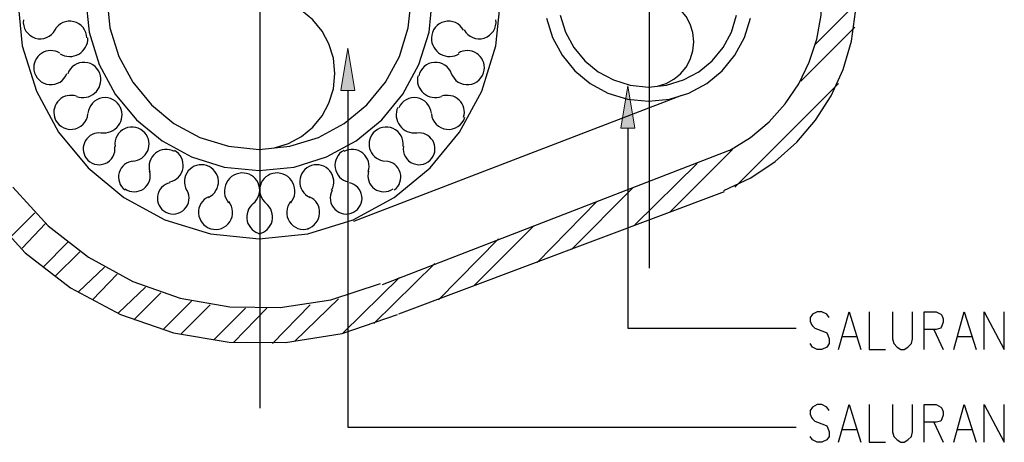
# Model space of a CAD drawing. Header units: millimetres. Extents: x 0 to 420, y 0 to 297.
# Tile 33 of 39: x 256 to 291, y 179 to 194. Entities that reach past the tile are written whole.
import ezdxf

# ---------------------------------------------------------------- set-up
doc = ezdxf.new("R2010")
doc.units = ezdxf.units.MM
doc.layers.add('FILL_000000', color=7, linetype='Continuous')
doc.layers.add('LINE_000000', color=7, linetype='Continuous')

msp = doc.modelspace()

# ---------------------------------------------------------------- hatches: boundary and pattern name
at = {"layer": 'FILL_000000'}
h = msp.add_hatch(color=7, dxfattribs=at)
h.dxf.hatch_style = 1
h.paths.add_polyline_path([(267.547, 191.643), (268.055, 191.643), (267.801, 193.167), (267.547, 191.643)])
h = msp.add_hatch(color=7, dxfattribs=at)
h.dxf.hatch_style = 1
h.paths.add_polyline_path([(277.622, 190.288), (278.13, 190.288), (277.876, 191.812), (277.622, 190.288)])

# ---------------------------------------------------------------- linework, layer by layer
at = {"layer": 'LINE_000000', "lineweight": 25}
for p, q in [((264.626, 210.778), (264.626, 180.213)), ((278.638, 204.724), (278.638, 185.251)), ((284.607, 193.294), (286.089, 194.776)), ((284.099, 191.982), (286.046, 193.929)), ((281.728, 188.172), (285.454, 191.897)), ((267.801, 191.643), (267.801, 179.536)), ((268.012, 186.944), (279.823, 191.474)), ((281.517, 189.484), (269.028, 184.658)), ((279.4, 187.283), (281.644, 189.526)), ((278.13, 186.817), (280.374, 189.018)), ((281.347, 188.002), (269.621, 183.6)), ((275.844, 185.928), (278.045, 188.129)), ((274.616, 185.462), (276.775, 187.664)), ((255.651, 186.351), (256.54, 187.24)), ((256.074, 185.97), (256.921, 186.859)), ((272.33, 184.616), (274.489, 186.775)), ((256.836, 185.293), (257.725, 186.182)), ((271.06, 184.108), (273.219, 186.309)), ((257.26, 184.954), (258.149, 185.843)), ((268.732, 183.261), (270.933, 185.42)), ((258.106, 184.404), (259.038, 185.293)), ((258.614, 184.108), (259.503, 185.039)), ((267.631, 182.922), (269.663, 184.912)), ((259.546, 183.642), (260.519, 184.573)), ((260.096, 183.388), (261.07, 184.362)), ((261.154, 183.049), (262.17, 184.065)), ((261.789, 182.88), (262.848, 183.938)), ((265.091, 182.541), (266.446, 183.938)), ((265.896, 182.626), (267.462, 184.15)), ((262.975, 182.668), (264.118, 183.811)), ((263.694, 182.584), (264.88, 183.811)), ((288.883, 183.049), (289.221, 182.33)), ((285.581, 182.795), (286.089, 182.795)), ((289.729, 182.795), (290.237, 182.795)), ((288.883, 179.705), (289.221, 178.985)), ((267.801, 179.536), (283.93, 179.536)), ((285.581, 179.451), (286.089, 179.451)), ((289.729, 179.451), (290.237, 179.451))]:
    msp.add_line(p, q, dxfattribs=at)
for points in [[(281.334, 188.048), (282.301, 188.508), (283.179, 189.091), (283.959, 189.785), (284.633, 190.577), (285.19, 191.455), (285.621, 192.406), (285.918, 193.418), (286.07, 194.477), (286.069, 195.548), (285.919, 196.591), (285.627, 197.594), (285.2, 198.542), (284.646, 199.422), (283.972, 200.22), (283.185, 200.921), (282.293, 201.513)], [(281.531, 189.486), (282.288, 189.957), (282.961, 190.522), (283.542, 191.17), (284.026, 191.889), (284.406, 192.668), (284.675, 193.495), (284.827, 194.36), (284.856, 195.251), (284.758, 196.137), (284.539, 196.988), (284.206, 197.792), (283.767, 198.539), (283.229, 199.218), (282.599, 199.818), (281.885, 200.329), (281.094, 200.74)], [(255.905, 195.008), (256.082, 193.255), (256.589, 191.622), (257.391, 190.145), (258.453, 188.857), (259.741, 187.795), (261.218, 186.993), (262.851, 186.486), (264.604, 186.309), (266.358, 186.486), (267.991, 186.993), (269.468, 187.795), (270.756, 188.857), (271.818, 190.145), (272.62, 191.622), (273.127, 193.255), (273.304, 195.008)], [(258.36, 195.008), (258.487, 193.75), (258.851, 192.578), (259.427, 191.517), (260.189, 190.593), (261.113, 189.831), (262.174, 189.255), (263.346, 188.891), (264.604, 188.764), (265.863, 188.891), (267.035, 189.255), (268.096, 189.831), (269.02, 190.593), (269.782, 191.517), (270.358, 192.578), (270.722, 193.75), (270.849, 195.008)], [(259.122, 195.008), (259.234, 193.904), (259.553, 192.875), (260.059, 191.943), (260.728, 191.132), (261.539, 190.463), (262.471, 189.957), (263.5, 189.638), (264.604, 189.526), (265.709, 189.638), (266.738, 189.957), (267.67, 190.463), (268.481, 191.132), (269.15, 191.943), (269.656, 192.875), (269.975, 193.904), (270.087, 195.008)], [(264.604, 189.526), (265.155, 189.582), (265.667, 189.741), (266.131, 189.993), (266.535, 190.326), (266.869, 190.73), (267.12, 191.194), (267.28, 191.707), (267.335, 192.257), (267.28, 192.807), (267.12, 193.32), (266.869, 193.783), (266.535, 194.188), (266.131, 194.521), (265.667, 194.773), (265.155, 194.932), (264.604, 194.987)], [(278.617, 191.77), (278.945, 191.803), (279.251, 191.898), (279.528, 192.048), (279.769, 192.247), (279.968, 192.489), (280.119, 192.765), (280.214, 193.071), (280.247, 193.4), (280.214, 193.728), (280.119, 194.034), (279.968, 194.311), (279.769, 194.552), (279.528, 194.751), (279.251, 194.902), (278.945, 194.997), (278.617, 195.03)], [(256.121, 194.192), (256.118, 194.083), (256.133, 193.978), (256.166, 193.879), (256.215, 193.787), (256.278, 193.704), (256.355, 193.634), (256.445, 193.576), (256.545, 193.534), (256.651, 193.511), (256.757, 193.506), (256.861, 193.52), (256.96, 193.55), (257.053, 193.597), (257.137, 193.66), (257.21, 193.737), (257.27, 193.827)], [(271.981, 193.827), (272.041, 193.737), (272.114, 193.66), (272.198, 193.597), (272.291, 193.55), (272.391, 193.52), (272.494, 193.506), (272.6, 193.511), (272.706, 193.534), (272.807, 193.576), (272.896, 193.634), (272.973, 193.704), (273.037, 193.787), (273.085, 193.879), (273.118, 193.978), (273.134, 194.083), (273.13, 194.192)], [(274.946, 194.253), (275.165, 193.55), (275.51, 192.914), (275.968, 192.359), (276.522, 191.902), (277.159, 191.556), (277.862, 191.338), (278.617, 191.262), (279.372, 191.338), (280.075, 191.556), (280.712, 191.902), (281.266, 192.359), (281.724, 192.914), (282.069, 193.55), (282.287, 194.253)], [(275.444, 194.356), (275.633, 193.748), (275.931, 193.198), (276.327, 192.719), (276.806, 192.323), (277.356, 192.024), (277.964, 191.836), (278.617, 191.77), (279.27, 191.836), (279.877, 192.024), (280.428, 192.323), (280.907, 192.719), (281.302, 193.198), (281.601, 193.748), (281.79, 194.356)], [(258.403, 193.537), (258.392, 193.64), (258.366, 193.737), (258.324, 193.828), (258.268, 193.91), (258.2, 193.982), (258.121, 194.043), (258.032, 194.09), (257.935, 194.123), (257.833, 194.139), (257.732, 194.138), (257.634, 194.121), (257.54, 194.088), (257.453, 194.041), (257.374, 193.979), (257.306, 193.905), (257.249, 193.819)], [(271.96, 193.819), (271.903, 193.905), (271.835, 193.979), (271.756, 194.041), (271.669, 194.088), (271.575, 194.121), (271.477, 194.138), (271.376, 194.139), (271.274, 194.123), (271.177, 194.09), (271.088, 194.043), (271.009, 193.982), (270.941, 193.91), (270.885, 193.828), (270.843, 193.737), (270.817, 193.64), (270.806, 193.537)], [(257.445, 192.968), (257.523, 192.927), (257.606, 192.897), (257.691, 192.878), (257.777, 192.871), (257.864, 192.875), (257.95, 192.891), (258.033, 192.918), (258.114, 192.957), (258.188, 193.006), (258.254, 193.064), (258.311, 193.13), (258.359, 193.202), (258.397, 193.28), (258.424, 193.363), (258.44, 193.449), (258.445, 193.538)], [(270.806, 193.538), (270.811, 193.449), (270.827, 193.363), (270.855, 193.28), (270.892, 193.202), (270.94, 193.13), (270.997, 193.064), (271.064, 193.006), (271.138, 192.957), (271.218, 192.918), (271.302, 192.891), (271.387, 192.875), (271.474, 192.871), (271.56, 192.878), (271.645, 192.897), (271.728, 192.927), (271.807, 192.968)], [(257.434, 192.991), (257.355, 193.032), (257.273, 193.061), (257.188, 193.078), (257.102, 193.082), (257.017, 193.075), (256.933, 193.056), (256.851, 193.024), (256.774, 192.981), (256.704, 192.927), (256.643, 192.865), (256.592, 192.795), (256.551, 192.719), (256.522, 192.639), (256.504, 192.554), (256.498, 192.467), (256.504, 192.379)], [(272.705, 192.379), (272.711, 192.467), (272.705, 192.554), (272.687, 192.639), (272.658, 192.719), (272.617, 192.795), (272.566, 192.865), (272.505, 192.927), (272.435, 192.981), (272.358, 193.024), (272.277, 193.056), (272.192, 193.075), (272.107, 193.082), (272.021, 193.078), (271.936, 193.061), (271.854, 193.032), (271.775, 192.991)], [(258.898, 192.171), (258.869, 192.268), (258.825, 192.358), (258.768, 192.438), (258.7, 192.508), (258.621, 192.566), (258.534, 192.612), (258.439, 192.642), (258.338, 192.658), (258.237, 192.656), (258.138, 192.638), (258.046, 192.605), (257.96, 192.558), (257.882, 192.498), (257.815, 192.426), (257.76, 192.343), (257.718, 192.25)], [(271.533, 192.25), (271.491, 192.343), (271.436, 192.426), (271.369, 192.498), (271.292, 192.558), (271.206, 192.605), (271.113, 192.638), (271.015, 192.656), (270.913, 192.658), (270.813, 192.642), (270.718, 192.612), (270.63, 192.566), (270.551, 192.508), (270.483, 192.438), (270.426, 192.358), (270.383, 192.268), (270.354, 192.171)], [(256.504, 192.379), (256.528, 192.278), (256.568, 192.184), (256.622, 192.099), (256.688, 192.024), (256.766, 191.961), (256.854, 191.911), (256.95, 191.876), (257.052, 191.858), (257.156, 191.856), (257.257, 191.872), (257.352, 191.904), (257.441, 191.951), (257.521, 192.011), (257.59, 192.084), (257.647, 192.169), (257.69, 192.263)], [(258.036, 191.427), (258.12, 191.403), (258.206, 191.391), (258.293, 191.39), (258.378, 191.401), (258.461, 191.422), (258.541, 191.455), (258.616, 191.498), (258.686, 191.551), (258.749, 191.613), (258.801, 191.682), (258.844, 191.757), (258.877, 191.837), (258.899, 191.92), (258.909, 192.005), (258.909, 192.092), (258.897, 192.179)], [(270.312, 192.179), (270.3, 192.092), (270.3, 192.005), (270.31, 191.92), (270.332, 191.837), (270.365, 191.757), (270.408, 191.682), (270.46, 191.613), (270.523, 191.551), (270.593, 191.498), (270.668, 191.455), (270.748, 191.422), (270.831, 191.401), (270.916, 191.39), (271.003, 191.391), (271.089, 191.403), (271.173, 191.427)], [(271.519, 192.263), (271.562, 192.169), (271.619, 192.084), (271.688, 192.011), (271.768, 191.951), (271.857, 191.904), (271.952, 191.872), (272.053, 191.856), (272.157, 191.858), (272.26, 191.876), (272.355, 191.911), (272.443, 191.961), (272.521, 192.024), (272.587, 192.099), (272.641, 192.184), (272.681, 192.278), (272.705, 192.379)], [(258.036, 191.439), (257.953, 191.461), (257.869, 191.472), (257.785, 191.472), (257.703, 191.46), (257.622, 191.437), (257.545, 191.403), (257.473, 191.359), (257.407, 191.304), (257.35, 191.24), (257.302, 191.17), (257.264, 191.095), (257.238, 191.016), (257.222, 190.934), (257.217, 190.85), (257.225, 190.766), (257.244, 190.682)], [(259.62, 191.023), (259.571, 191.114), (259.508, 191.194), (259.433, 191.261), (259.35, 191.316), (259.258, 191.356), (259.161, 191.38), (259.06, 191.389), (258.957, 191.38), (258.856, 191.355), (258.764, 191.313), (258.68, 191.258), (258.607, 191.19), (258.545, 191.112), (258.498, 191.024), (258.464, 190.928), (258.447, 190.826)], [(270.804, 190.826), (270.787, 190.928), (270.754, 191.024), (270.706, 191.112), (270.645, 191.19), (270.571, 191.258), (270.488, 191.313), (270.395, 191.355), (270.295, 191.38), (270.191, 191.389), (270.09, 191.38), (269.993, 191.356), (269.902, 191.316), (269.818, 191.261), (269.744, 191.194), (269.681, 191.114), (269.631, 191.023)], [(271.965, 190.682), (271.984, 190.766), (271.992, 190.85), (271.987, 190.934), (271.971, 191.016), (271.945, 191.095), (271.907, 191.17), (271.859, 191.24), (271.802, 191.304), (271.736, 191.359), (271.663, 191.403), (271.587, 191.437), (271.506, 191.46), (271.424, 191.472), (271.34, 191.472), (271.256, 191.461), (271.173, 191.439)], [(258.929, 190.125), (259.017, 190.119), (259.104, 190.125), (259.189, 190.142), (259.27, 190.17), (259.347, 190.208), (259.419, 190.257), (259.484, 190.314), (259.541, 190.381), (259.589, 190.455), (259.627, 190.534), (259.653, 190.616), (259.668, 190.701), (259.673, 190.787), (259.665, 190.873), (259.647, 190.958), (259.617, 191.04)], [(269.592, 191.04), (269.562, 190.958), (269.544, 190.873), (269.536, 190.787), (269.541, 190.701), (269.556, 190.616), (269.582, 190.534), (269.62, 190.455), (269.668, 190.381), (269.725, 190.314), (269.79, 190.257), (269.862, 190.208), (269.939, 190.17), (270.02, 190.142), (270.105, 190.125), (270.192, 190.119), (270.28, 190.125)], [(257.244, 190.682), (257.284, 190.581), (257.34, 190.491), (257.41, 190.413), (257.492, 190.348), (257.583, 190.298), (257.682, 190.264), (257.787, 190.248), (257.896, 190.249), (258.003, 190.27), (258.102, 190.309), (258.191, 190.363), (258.27, 190.431), (258.336, 190.511), (258.388, 190.602), (258.424, 190.702), (258.443, 190.809)], [(270.808, 190.809), (270.827, 190.702), (270.863, 190.602), (270.915, 190.511), (270.981, 190.431), (271.06, 190.363), (271.15, 190.309), (271.249, 190.27), (271.355, 190.249), (271.464, 190.248), (271.569, 190.264), (271.668, 190.298), (271.76, 190.348), (271.841, 190.413), (271.911, 190.491), (271.967, 190.581), (272.008, 190.682)], [(260.498, 190.117), (260.427, 190.187), (260.346, 190.245), (260.259, 190.288), (260.166, 190.316), (260.07, 190.33), (259.972, 190.328), (259.875, 190.31), (259.78, 190.276), (259.692, 190.228), (259.614, 190.166), (259.549, 190.094), (259.495, 190.013), (259.455, 189.925), (259.429, 189.831), (259.419, 189.733), (259.425, 189.632)], [(269.784, 189.632), (269.79, 189.733), (269.78, 189.831), (269.754, 189.925), (269.714, 190.013), (269.66, 190.094), (269.595, 190.166), (269.517, 190.228), (269.429, 190.276), (269.334, 190.31), (269.237, 190.328), (269.139, 190.33), (269.043, 190.316), (268.95, 190.288), (268.863, 190.245), (268.782, 190.187), (268.711, 190.117)], [(277.876, 190.288), (277.876, 183.092), (283.93, 183.092)], [(258.923, 190.114), (258.839, 190.119), (258.756, 190.112), (258.676, 190.093), (258.599, 190.063), (258.528, 190.022), (258.463, 189.971), (258.406, 189.911), (258.357, 189.842), (258.319, 189.766), (258.293, 189.687), (258.279, 189.606), (258.276, 189.524), (258.285, 189.442), (258.306, 189.363), (258.339, 189.286), (258.383, 189.214)], [(260.064, 189.104), (260.15, 189.114), (260.233, 189.137), (260.311, 189.17), (260.384, 189.213), (260.449, 189.266), (260.507, 189.328), (260.557, 189.398), (260.597, 189.475), (260.625, 189.557), (260.642, 189.641), (260.646, 189.726), (260.639, 189.81), (260.621, 189.892), (260.591, 189.972), (260.55, 190.047), (260.498, 190.117)], [(268.711, 190.117), (268.659, 190.047), (268.618, 189.972), (268.588, 189.892), (268.57, 189.81), (268.563, 189.726), (268.567, 189.641), (268.584, 189.557), (268.612, 189.475), (268.652, 189.398), (268.702, 189.328), (268.76, 189.266), (268.825, 189.213), (268.898, 189.17), (268.976, 189.137), (269.059, 189.114), (269.145, 189.104)], [(270.826, 189.214), (270.87, 189.286), (270.903, 189.363), (270.924, 189.442), (270.933, 189.524), (270.93, 189.606), (270.916, 189.687), (270.89, 189.766), (270.852, 189.842), (270.803, 189.911), (270.746, 189.971), (270.681, 190.022), (270.61, 190.063), (270.533, 190.093), (270.453, 190.112), (270.37, 190.119), (270.286, 190.114)], [(258.383, 189.214), (258.446, 189.14), (258.519, 189.079), (258.6, 189.032), (258.687, 188.999), (258.779, 188.98), (258.873, 188.976), (258.967, 188.989), (259.06, 189.017), (259.146, 189.06), (259.223, 189.117), (259.288, 189.184), (259.341, 189.261), (259.382, 189.345), (259.408, 189.435), (259.418, 189.529), (259.413, 189.626)], [(269.796, 189.626), (269.791, 189.529), (269.801, 189.435), (269.827, 189.345), (269.868, 189.261), (269.921, 189.184), (269.986, 189.117), (270.063, 189.06), (270.149, 189.017), (270.242, 188.989), (270.336, 188.976), (270.43, 188.98), (270.522, 188.999), (270.609, 189.032), (270.69, 189.079), (270.763, 189.14), (270.826, 189.214)], [(261.557, 189.45), (261.472, 189.489), (261.384, 189.514), (261.295, 189.525), (261.205, 189.524), (261.116, 189.509), (261.03, 189.482), (260.948, 189.441), (260.872, 189.388), (260.804, 189.324), (260.748, 189.252), (260.704, 189.173), (260.672, 189.089), (260.653, 189.001), (260.646, 188.911), (260.653, 188.82), (260.674, 188.729)], [(261.385, 188.354), (261.477, 188.38), (261.561, 188.42), (261.638, 188.471), (261.706, 188.533), (261.764, 188.605), (261.811, 188.684), (261.846, 188.771), (261.867, 188.864), (261.874, 188.958), (261.866, 189.051), (261.845, 189.141), (261.811, 189.227), (261.764, 189.306), (261.705, 189.377), (261.636, 189.44), (261.557, 189.492)], [(267.652, 189.492), (267.573, 189.44), (267.504, 189.377), (267.445, 189.306), (267.398, 189.227), (267.364, 189.141), (267.343, 189.051), (267.335, 188.958), (267.342, 188.864), (267.363, 188.771), (267.398, 188.684), (267.445, 188.605), (267.503, 188.533), (267.571, 188.471), (267.648, 188.42), (267.732, 188.38), (267.824, 188.354)], [(268.535, 188.729), (268.556, 188.82), (268.563, 188.911), (268.556, 189.001), (268.537, 189.089), (268.505, 189.173), (268.461, 189.252), (268.405, 189.324), (268.337, 189.388), (268.261, 189.441), (268.179, 189.482), (268.093, 189.509), (268.004, 189.524), (267.914, 189.525), (267.825, 189.514), (267.737, 189.489), (267.652, 189.45)], [(260.088, 189.102), (259.999, 189.091), (259.914, 189.066), (259.835, 189.028), (259.763, 188.98), (259.699, 188.921), (259.645, 188.853), (259.601, 188.776), (259.569, 188.692), (259.55, 188.604), (259.546, 188.516), (259.555, 188.429), (259.577, 188.345), (259.611, 188.266), (259.658, 188.192), (259.715, 188.125), (259.784, 188.067)], [(262.717, 188.947), (262.626, 188.968), (262.535, 188.976), (262.444, 188.97), (262.356, 188.951), (262.271, 188.919), (262.192, 188.874), (262.119, 188.818), (262.055, 188.75), (262.001, 188.674), (261.961, 188.591), (261.933, 188.505), (261.919, 188.415), (261.917, 188.325), (261.93, 188.235), (261.955, 188.146), (261.995, 188.062)], [(262.779, 187.801), (262.862, 187.846), (262.936, 187.902), (263, 187.967), (263.054, 188.042), (263.095, 188.123), (263.125, 188.21), (263.141, 188.301), (263.143, 188.395), (263.131, 188.489), (263.105, 188.578), (263.066, 188.661), (263.016, 188.737), (262.955, 188.805), (262.884, 188.864), (262.805, 188.911), (262.717, 188.947)], [(266.492, 188.947), (266.404, 188.911), (266.325, 188.864), (266.254, 188.805), (266.193, 188.737), (266.143, 188.661), (266.104, 188.578), (266.078, 188.489), (266.066, 188.395), (266.068, 188.301), (266.084, 188.21), (266.114, 188.123), (266.155, 188.042), (266.209, 187.967), (266.273, 187.902), (266.347, 187.846), (266.43, 187.801)], [(267.214, 188.062), (267.254, 188.146), (267.279, 188.235), (267.292, 188.325), (267.29, 188.415), (267.276, 188.505), (267.248, 188.591), (267.208, 188.674), (267.154, 188.75), (267.09, 188.818), (267.017, 188.874), (266.938, 188.919), (266.853, 188.951), (266.765, 188.97), (266.674, 188.976), (266.583, 188.968), (266.492, 188.947)], [(269.467, 188.067), (269.536, 188.125), (269.594, 188.192), (269.64, 188.266), (269.675, 188.345), (269.697, 188.429), (269.706, 188.516), (269.701, 188.604), (269.683, 188.692), (269.651, 188.776), (269.607, 188.853), (269.552, 188.921), (269.488, 188.98), (269.416, 189.028), (269.337, 189.066), (269.253, 189.091), (269.164, 189.102)], [(259.784, 188.109), (259.862, 188.062), (259.945, 188.029), (260.031, 188.009), (260.118, 188.002), (260.206, 188.009), (260.292, 188.03), (260.374, 188.063), (260.452, 188.111), (260.521, 188.17), (260.579, 188.237), (260.625, 188.313), (260.659, 188.394), (260.681, 188.479), (260.689, 188.567), (260.683, 188.656), (260.663, 188.745)], [(264.068, 188.677), (263.97, 188.678), (263.874, 188.665), (263.783, 188.638), (263.696, 188.599), (263.616, 188.547), (263.545, 188.484), (263.482, 188.411), (263.43, 188.327), (263.391, 188.237), (263.367, 188.144), (263.356, 188.049), (263.359, 187.954), (263.376, 187.861), (263.407, 187.77), (263.45, 187.684), (263.507, 187.604)], [(264.388, 187.581), (264.458, 187.644), (264.516, 187.715), (264.562, 187.794), (264.596, 187.878), (264.617, 187.966), (264.626, 188.056), (264.62, 188.148), (264.6, 188.24), (264.567, 188.327), (264.522, 188.407), (264.466, 188.479), (264.4, 188.541), (264.326, 188.593), (264.244, 188.634), (264.157, 188.662), (264.064, 188.677)], [(265.187, 188.677), (265.095, 188.662), (265.007, 188.634), (264.926, 188.593), (264.851, 188.541), (264.786, 188.479), (264.729, 188.407), (264.684, 188.327), (264.651, 188.24), (264.631, 188.148), (264.626, 188.056), (264.634, 187.966), (264.655, 187.878), (264.689, 187.794), (264.736, 187.715), (264.794, 187.644), (264.863, 187.581)], [(265.744, 187.604), (265.801, 187.684), (265.845, 187.77), (265.875, 187.861), (265.892, 187.954), (265.895, 188.049), (265.885, 188.144), (265.86, 188.237), (265.821, 188.327), (265.769, 188.411), (265.707, 188.484), (265.635, 188.547), (265.555, 188.599), (265.469, 188.638), (265.377, 188.665), (265.281, 188.678), (265.183, 188.677)], [(268.546, 188.745), (268.526, 188.656), (268.52, 188.567), (268.528, 188.479), (268.549, 188.394), (268.583, 188.313), (268.63, 188.237), (268.688, 188.17), (268.757, 188.111), (268.835, 188.063), (268.917, 188.03), (269.003, 188.009), (269.091, 188.002), (269.178, 188.009), (269.264, 188.029), (269.347, 188.062), (269.425, 188.109)], [(255.741, 188.167), (257.01, 186.779), (258.462, 185.645), (260.06, 184.775), (261.768, 184.177), (263.55, 183.861), (265.369, 183.836), (267.191, 184.113), (268.978, 184.701)], [(261.398, 188.329), (261.312, 188.304), (261.232, 188.267), (261.16, 188.218), (261.096, 188.16), (261.042, 188.092), (260.999, 188.017), (260.967, 187.935), (260.948, 187.847), (260.943, 187.758), (260.951, 187.671), (260.973, 187.587), (261.007, 187.507), (261.052, 187.433), (261.108, 187.367), (261.175, 187.31), (261.251, 187.262)], [(268.001, 187.262), (268.077, 187.31), (268.143, 187.367), (268.199, 187.433), (268.245, 187.507), (268.279, 187.587), (268.3, 187.671), (268.309, 187.758), (268.303, 187.847), (268.284, 187.935), (268.252, 188.017), (268.209, 188.092), (268.155, 188.16), (268.091, 188.218), (268.019, 188.267), (267.94, 188.304), (267.854, 188.329)], [(261.251, 187.262), (261.337, 187.226), (261.426, 187.205), (261.516, 187.198), (261.606, 187.205), (261.693, 187.227), (261.777, 187.262), (261.855, 187.31), (261.925, 187.372), (261.984, 187.444), (262.03, 187.523), (262.062, 187.608), (262.081, 187.696), (262.085, 187.786), (262.076, 187.876), (262.051, 187.964), (262.013, 188.049)], [(262.789, 187.823), (262.705, 187.777), (262.631, 187.721), (262.566, 187.654), (262.513, 187.579), (262.471, 187.497), (262.442, 187.409), (262.427, 187.316), (262.426, 187.221), (262.439, 187.127), (262.467, 187.037), (262.507, 186.954), (262.559, 186.878), (262.622, 186.81), (262.695, 186.753), (262.776, 186.706), (262.865, 186.673)], [(266.344, 186.673), (266.433, 186.706), (266.514, 186.753), (266.587, 186.81), (266.65, 186.878), (266.702, 186.954), (266.742, 187.037), (266.77, 187.127), (266.783, 187.221), (266.782, 187.316), (266.767, 187.409), (266.738, 187.497), (266.696, 187.579), (266.643, 187.654), (266.578, 187.721), (266.504, 187.777), (266.42, 187.823)], [(267.239, 188.049), (267.2, 187.964), (267.176, 187.876), (267.166, 187.786), (267.17, 187.696), (267.189, 187.608), (267.221, 187.523), (267.267, 187.444), (267.327, 187.372), (267.397, 187.31), (267.475, 187.262), (267.558, 187.227), (267.645, 187.205), (267.735, 187.198), (267.825, 187.205), (267.915, 187.226), (268.001, 187.262)], [(262.865, 186.673), (262.963, 186.652), (263.061, 186.648), (263.157, 186.659), (263.25, 186.685), (263.337, 186.725), (263.418, 186.779), (263.49, 186.846), (263.551, 186.924), (263.599, 187.012), (263.632, 187.104), (263.649, 187.199), (263.651, 187.296), (263.638, 187.391), (263.61, 187.484), (263.568, 187.572), (263.51, 187.654)], [(264.397, 187.577), (264.331, 187.517), (264.275, 187.449), (264.229, 187.375), (264.195, 187.295), (264.172, 187.211), (264.161, 187.125), (264.162, 187.037), (264.177, 186.949), (264.204, 186.863), (264.243, 186.784), (264.292, 186.712), (264.35, 186.648), (264.417, 186.593), (264.492, 186.547), (264.572, 186.512), (264.659, 186.489)], [(264.592, 186.489), (264.679, 186.512), (264.76, 186.547), (264.834, 186.593), (264.901, 186.648), (264.96, 186.712), (265.009, 186.784), (265.047, 186.863), (265.074, 186.949), (265.089, 187.037), (265.09, 187.125), (265.08, 187.211), (265.057, 187.295), (265.022, 187.375), (264.977, 187.449), (264.921, 187.517), (264.854, 187.577)], [(265.741, 187.654), (265.684, 187.572), (265.641, 187.484), (265.613, 187.391), (265.6, 187.296), (265.602, 187.199), (265.62, 187.104), (265.652, 187.012), (265.7, 186.924), (265.762, 186.846), (265.834, 186.779), (265.914, 186.725), (266.002, 186.685), (266.095, 186.659), (266.191, 186.648), (266.289, 186.652), (266.386, 186.673)], [(254.761, 187.358), (256.188, 185.81), (257.819, 184.548), (259.612, 183.584), (261.527, 182.927), (263.523, 182.588), (265.56, 182.577), (267.595, 182.904), (269.589, 183.581)], [(285.115, 183.473), (285.03, 183.6), (284.861, 183.684), (284.692, 183.684), (284.522, 183.6), (284.438, 183.473), (284.438, 183.346), (284.48, 183.219), (284.522, 183.176), (284.607, 183.092), (284.946, 182.965), (285.03, 182.922), (285.073, 182.838), (285.115, 182.711), (285.115, 182.541), (285.03, 182.414), (284.861, 182.33), (284.692, 182.33), (284.522, 182.414), (284.438, 182.541)], [(285.454, 182.33), (285.835, 183.684), (286.258, 182.33)], [(286.554, 183.684), (286.554, 182.33), (287.147, 182.33)], [(287.401, 183.684), (287.401, 182.711), (287.443, 182.541), (287.57, 182.414), (287.697, 182.33), (287.824, 182.33), (287.951, 182.414), (288.078, 182.541), (288.121, 182.711), (288.121, 183.684)], [(288.544, 182.33), (288.544, 183.684), (288.967, 183.684), (289.137, 183.6), (289.179, 183.557), (289.221, 183.43), (289.221, 183.303), (289.179, 183.176), (289.137, 183.092), (288.967, 183.049), (288.544, 183.049)], [(289.602, 182.33), (289.983, 183.684), (290.407, 182.33)], [(290.703, 182.33), (290.703, 183.684), (291.423, 182.33), (291.423, 183.684)], [(285.115, 180.128), (285.03, 180.255), (284.861, 180.34), (284.692, 180.34), (284.522, 180.255), (284.438, 180.128), (284.438, 180.001), (284.48, 179.874), (284.522, 179.832), (284.607, 179.747), (284.946, 179.62), (285.03, 179.578), (285.073, 179.493), (285.115, 179.366), (285.115, 179.197), (285.03, 179.07), (284.861, 178.985), (284.692, 178.985), (284.522, 179.07), (284.438, 179.197)], [(285.454, 178.985), (285.835, 180.34), (286.258, 178.985)], [(286.554, 180.34), (286.554, 178.985), (287.147, 178.985)], [(287.401, 180.34), (287.401, 179.366), (287.443, 179.197), (287.57, 179.07), (287.697, 178.985), (287.824, 178.985), (287.951, 179.07), (288.078, 179.197), (288.121, 179.366), (288.121, 180.34)], [(288.544, 178.985), (288.544, 180.34), (288.967, 180.34), (289.137, 180.255), (289.179, 180.213), (289.221, 180.086), (289.221, 179.959), (289.179, 179.832), (289.137, 179.747), (288.967, 179.705), (288.544, 179.705)], [(289.602, 178.985), (289.983, 180.34), (290.407, 178.985)], [(290.703, 178.985), (290.703, 180.34), (291.423, 178.985), (291.423, 180.34)]]:
    msp.add_lwpolyline(points, dxfattribs=at)
at = {"layer": 'LINE_000000', "lineweight": 0}
for points in [[(267.547, 191.643), (268.055, 191.643), (267.801, 193.167), (267.547, 191.643)], [(277.622, 190.288), (278.13, 190.288), (277.876, 191.812), (277.622, 190.288)]]:
    msp.add_lwpolyline(points, close=True, dxfattribs=at)

doc.saveas('drawing.dxf')
